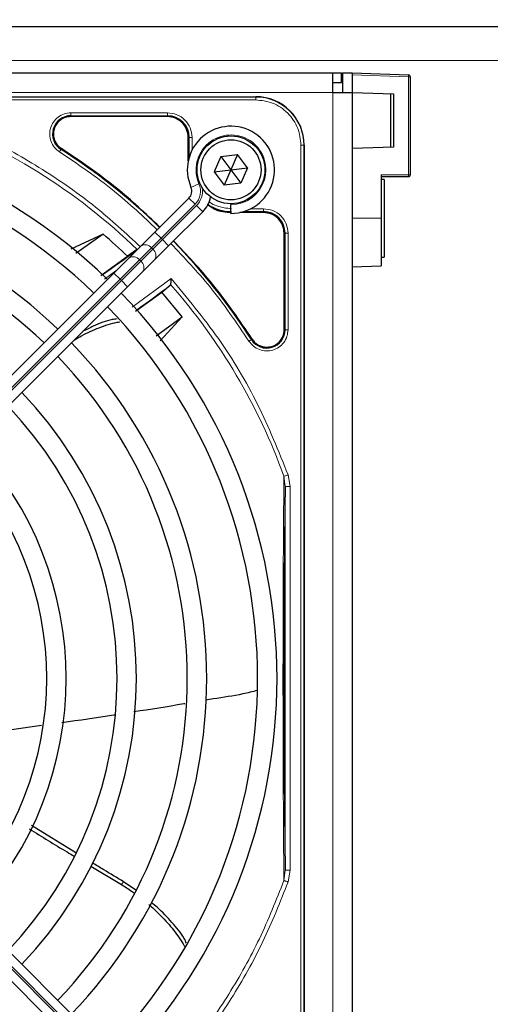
# Paper-space layout 'Blatt3' of a CAD drawing. Header units: millimetres. Extents: x 5 to 418, y 2 to 292.
# Tile 49 of 83: x 119 to 127, y 218 to 235. Entities that reach past the tile are written whole.
import ezdxf

# ---------------------------------------------------------------- set-up
doc = ezdxf.new("R2010")
doc.units = ezdxf.units.MM
doc.layers.add('SLD-0', color=7, linetype='Continuous')
doc.styles.add('SLDTEXTSTYLE0', font='TXT', dxfattribs={"width": 0.605})
doc.dimstyles.new('SLDDIMSTYLE0', dxfattribs={"dimtxt": 3.5, "dimasz": 3.302, "dimexe": 0, "dimexo": 0.0625, "dimgap": 0.875, "dimtad": 1, "dimlfac": 6, "dimrnd": 1e-09, "dimzin": 12, "dimdsep": 46, "dimtxsty": 'SLDTEXTSTYLE0', "dimsah": 1, "dimcen": 0.09, "dimadec": 0, "dimazin": 3, "dimtfac": 1, "dimtofl": 0, "dimtmove": 0, "dimatfit": 3, "dimfxl": 1, "dimfrac": 2, "dimtolj": 1, "dimtzin": 12, "dimarcsym": 0})

# ---------------------------------------------------------------- blocks, each defined once
blk = doc.blocks.new('_D_21')
at = {"layer": 'SLD-0', "color": 7}
for p, q in [((80.73, 233.164), (80.73, 254.994)), ((136.646, 233.164), (136.646, 254.994)), ((80.73, 253.994), (136.646, 253.994))]:
    blk.add_line(p, q, dxfattribs=at)
for points in [[(80.73, 253.994), (84.032, 253.486), (84.032, 254.502)], [(136.646, 253.994), (133.344, 254.502), (133.344, 253.486)]]:
    blk.add_solid(points, dxfattribs=at)
at = {"layer": 'SLD-0', "color": 7, "insert": (102.672, 258.506), "char_height": 3.5, "attachment_point": 1, "style": 'SLDTEXTSTYLE0'}
blk.add_mtext('335,5', dxfattribs=at)

psp = doc.layouts.new('Blatt3')

# ---------------------------------------------------------------- linework, layer by layer
at = {"color": 7, "linetype": 'Continuous', "lineweight": 25}
for p, q in [((81.8547, 234.7185), (135.5214, 234.7185)), ((82.4381, 233.9185), (124.2714, 233.9185)), ((124.2714, 233.5851), (124.2714, 233.9185)), ((124.2714, 233.9185), (124.4214, 233.9185)), ((124.4214, 233.7518), (124.4214, 233.9185)), ((124.4381, 233.9185), (124.6047, 233.9185)), ((124.4381, 233.9185), (124.4381, 233.5851)), ((124.6047, 233.9185), (125.5726, 233.8847)), ((124.6047, 233.9185), (124.6047, 233.5851)), ((125.6047, 233.8514), (125.6047, 232.1669)), ((124.2714, 233.7518), (124.4214, 233.7518)), ((104.5964, 233.5101), (122.9464, 233.5101)), ((124.2714, 233.5851), (124.6047, 233.5851)), ((124.6047, 233.5851), (125.3156, 233.5603)), ((124.6047, 233.5851), (124.6047, 213.4185)), ((125.2714, 232.6418), (125.2714, 233.5619)), ((125.3156, 233.5603), (125.3156, 232.6433)), ((121.4297, 233.1677), (119.7694, 233.1677)), ((121.7873, 232.4052), (121.7873, 232.8101)), ((123.7797, 232.6768), (123.7797, 214.3268)), ((125.3156, 232.6433), (124.6047, 232.6185)), ((122.3498, 232.4839), (122.2346, 232.2192)), ((122.3498, 232.4839), (122.6366, 232.5165)), ((122.3498, 232.4839), (122.5214, 232.2518)), ((122.6366, 232.5165), (122.5214, 232.2518)), ((122.8082, 232.2844), (122.6366, 232.5165)), ((122.5214, 232.2518), (122.8082, 232.2844)), ((122.8082, 232.2844), (122.693, 232.0197)), ((122.2346, 232.2192), (122.5214, 232.2518)), ((122.2346, 232.2192), (122.4062, 231.9871)), ((122.5214, 232.2518), (122.4062, 231.9871)), ((122.5214, 232.2518), (122.693, 232.0197)), ((125.1047, 232.1669), (125.1047, 231.4185)), ((125.5714, 232.1336), (125.1047, 232.1336)), ((122.693, 232.0197), (122.4062, 231.9871)), ((125.1547, 232.0851), (125.1047, 232.0851)), ((125.1547, 232.0851), (125.1547, 230.7518)), ((121.2145, 231.1806), (121.7997, 231.7658)), ((122.5214, 231.6685), (122.5214, 231.6518)), ((122.5214, 231.5018), (122.5214, 231.6518)), ((122.0354, 231.5301), (121.4502, 230.9449)), ((123.0797, 231.5177), (122.6748, 231.5177)), ((125.1047, 231.4185), (125.1047, 230.6026)), ((120.3253, 231.1427), (119.7692, 230.8842)), ((120.3253, 231.1427), (119.857, 230.812)), ((120.9728, 230.9389), (121.2145, 231.1806)), ((123.4373, 229.4998), (123.4373, 231.1601)), ((120.7675, 230.7336), (120.9728, 230.9389)), ((121.4502, 230.9449), (121.2085, 230.7032)), ((120.2818, 230.4364), (120.7406, 230.7658)), ((120.8964, 230.8743), (120.7406, 230.7658)), ((125.1047, 230.7518), (125.1547, 230.7518)), ((120.5091, 230.4752), (120.7675, 230.7336)), ((121.2085, 230.7032), (121.0032, 230.4979)), ((124.6047, 230.5851), (125.1047, 230.6026)), ((114.8572, 224.8233), (120.5091, 230.4752)), ((121.0032, 230.4979), (120.7448, 230.2395)), ((120.7448, 230.2395), (115.0929, 224.5876)), ((121.3326, 230.1474), (121.4761, 230.2662)), ((121.4761, 230.2662), (121.4828, 230.2804)), ((120.8824, 229.819), (121.3326, 230.1474)), ((121.6847, 229.724), (121.3326, 230.1474)), ((121.2368, 229.3959), (121.6847, 229.724)), ((121.304, 229.3099), (121.6847, 229.724)), ((123.7797, 214.3268), (123.7797, 222.7969)), ((119.267, 222.689), (118.7502, 222.6143)), ((115.0929, 222.416), (120.7448, 216.7641)), ((120.5091, 216.5284), (114.8572, 222.1803)), ((119.8567, 220.5001), (119.0904, 220.9698)), ((120.1122, 220.2697), (120.639, 219.9531)), ((120.8882, 219.8563), (120.6742, 220.0025))]:
    psp.add_line(p, q, dxfattribs=at)
at = {"color": 7, "linetype": 'Continuous', "lineweight": 18}
for p, q in [((134.5214, 234.1351), (82.8547, 234.1351)), ((125.5726, 233.8514), (124.6047, 233.8852)), ((125.5726, 232.1669), (125.5726, 233.8514)), ((125.6047, 233.8514), (125.5726, 233.8514)), ((82.4381, 233.5851), (124.2714, 233.5851)), ((122.9464, 233.5048), (104.5964, 233.5048)), ((122.9464, 233.455), (104.5964, 233.455)), ((122.9464, 233.5101), (122.9464, 233.5048)), ((122.9464, 233.455), (122.9464, 233.5048)), ((124.2714, 213.4185), (124.2714, 233.5851)), ((119.7694, 233.2326), (121.4297, 233.2326)), ((119.7694, 233.1827), (121.4297, 233.1827)), ((119.7694, 233.1827), (119.7694, 233.1677)), ((121.4297, 233.1677), (121.4297, 233.1827)), ((121.7873, 232.8101), (121.8023, 232.8101)), ((121.8023, 232.8101), (121.8023, 232.4647)), ((121.8522, 232.8101), (121.8522, 232.5904)), ((119.6081, 232.6165), (119.6, 232.6039)), ((123.7246, 214.3268), (123.7246, 232.6768)), ((123.7246, 232.6768), (123.7744, 232.6768)), ((123.7744, 214.3268), (123.7744, 232.6768)), ((123.7744, 232.6768), (123.7797, 232.6768)), ((125.1047, 232.1669), (125.5726, 232.1669)), ((125.6047, 232.1669), (125.5726, 232.1669)), ((121.9719, 232.0109), (121.8345, 231.9506)), ((121.9058, 231.6598), (121.7997, 231.7658)), ((121.9058, 231.6598), (121.3206, 231.0745)), ((121.3441, 231.051), (121.9294, 231.6362)), ((122.0354, 231.5301), (121.9294, 231.6362)), ((122.7343, 231.5327), (123.0797, 231.5327)), ((122.86, 231.5826), (123.0796, 231.5826)), ((123.0797, 231.5177), (123.0797, 231.5327)), ((125.1047, 231.4185), (124.6047, 231.4185)), ((121.3206, 231.0745), (121.2145, 231.1806)), ((123.4373, 231.1601), (123.4523, 231.1601)), ((123.4523, 231.1601), (123.4523, 229.4998)), ((123.5022, 231.1601), (123.5022, 229.4998)), ((121.3206, 231.0745), (121.1539, 230.9079)), ((121.1775, 230.8843), (121.3441, 231.051)), ((121.3206, 231.0745), (121.3441, 231.051)), ((121.4502, 230.9449), (121.3441, 231.051)), ((121.1539, 230.9079), (120.9485, 230.7025)), ((120.9721, 230.6789), (121.1775, 230.8843)), ((121.1775, 230.8843), (121.1539, 230.9079)), ((120.9485, 230.7025), (120.6152, 230.3692)), ((120.6388, 230.3456), (120.9721, 230.6789)), ((120.9485, 230.7025), (120.9721, 230.6789)), ((120.5646, 230.5307), (120.349, 230.3727)), ((120.6152, 230.3692), (120.5091, 230.4752)), ((120.6152, 230.3692), (114.9633, 224.7172)), ((114.9868, 224.6937), (120.6388, 230.3456)), ((120.6388, 230.3456), (120.6152, 230.3692)), ((120.7448, 230.2395), (120.6388, 230.3456)), ((120.8215, 229.8869), (121.4924, 230.3844)), ((123.4373, 229.4998), (123.4523, 229.4998)), ((122.8735, 229.3304), (122.8861, 229.3385)), ((123.4318, 226.9791), (123.4533, 226.8028)), ((123.5035, 227.0047), (123.5366, 226.8028)), ((123.4533, 226.8028), (123.4533, 220.2008)), ((123.5366, 226.8028), (123.5366, 220.2008)), ((114.9633, 222.2864), (120.6152, 216.6344)), ((120.6388, 216.658), (114.9868, 222.31)), ((123.4533, 220.2008), (123.4319, 220.0249)), ((123.5366, 220.2008), (123.5037, 219.9994)), ((120.639, 219.9531), (120.6742, 220.0025))]:
    psp.add_line(p, q, dxfattribs=at)
at = {"color": 7, "linetype": 'Continuous', "lineweight": 25}
for radius in [0.5833, 0.5167]:
    psp.add_circle((122.5214, 232.2518), radius, dxfattribs=at)
for centre, radius, start, end in [((125.5714, 233.8514), 0.0333, 0, 88), ((122.9464, 232.6768), 0.8333, 360, 90), ((119.7694, 232.8685), 0.3142, 90, 237.36633), ((121.4297, 232.8101), 0.3725, 0, 90), ((113.7714, 223.5018), 9.5417, 46.00085, 133.99915), ((122.5214, 232.2518), 0.75, 270, 203.67631), ((113.7714, 223.5018), 9.2083, 46.03708, 90), ((113.7714, 223.5018), 10.8083, 45.88355, 57.36633), ((125.5714, 232.1669), 0.0333, 270, 0), ((121.6819, 231.8837), 0.1667, 315, 23.67631), ((113.7714, 223.5018), 8.3333, 46.14599, 133.85401), ((121.6819, 231.8837), 0.5, 315, 348.57951), ((122.5297, 232.2601), 0.7275, 236.32671, 270), ((113.7714, 223.5018), 8, 46.19375, 90), ((123.0797, 231.1601), 0.3725, 0, 90), ((113.7714, 223.5018), 10.0666, 46.18656, 49.37912), ((113.7714, 223.5018), 10.8083, 32.63367, 44.11645), ((111.2772, 243.4598), 15.8406, 304.77699, 307.39093), ((111.2772, 243.4598), 16.676, 305.2521, 307.70462), ((113.7714, 223.5018), 9.5417, 316.00085, 43.99915), ((113.7714, 223.5018), 9.2083, 316.03708, 43.96292), ((123.1381, 229.4998), 0.3142, 212.63367, 360), ((113.7714, 223.5018), 8.3333, 316.14599, 43.85401), ((113.7714, 223.5018), 8, 316.19375, 43.80625), ((113.7714, 223.5018), 7.125, 316.34037, 43.65963), ((113.7714, 223.5018), 6.7917, 316.40617, 43.59383), ((113.7714, 223.5018), 5.9167, 316.61418, 43.38582), ((113.7714, 223.5018), 5.5833, 316.71058, 43.28942)]:
    psp.add_arc(centre, radius, start, end, dxfattribs=at)
at = {"color": 7, "linetype": 'Continuous', "lineweight": 18}
for centre, radius, start, end in [((125.3336, 233.868), 0.2396, 356.0129, 3.9871), ((122.9464, 232.6768), 0.828, 0, 90), ((113.7714, 223.5018), 10.2672, 45.92524, 70.20345), ((122.5214, 232.2518), 0.6, 270, 203.67631), ((125.3329, 232.1586), 0.2398, 354.01335, 1.98909), ((121.6819, 231.8837), 0.3167, 315, 23.67631), ((121.6819, 231.8837), 0.35, 315, 9.63709), ((121.0469, 230.8274), 0.1339, 36.95053, 123.57825), ((120.8415, 230.622), 0.1339, 36.95053, 123.57825), ((121.097, 230.7773), 0.1339, 326.42175, 53.04947), ((120.8916, 230.5719), 0.1339, 326.42175, 53.04947), ((113.7714, 223.5018), 10.2672, 19.79676, 41.31692)]:
    psp.add_arc(centre, radius, start, end, dxfattribs=at)
for points, knots in [([(123.7246, 232.6768), (123.7142, 232.7747), (123.6982, 232.9253), (123.6012, 233.1065), (123.5007, 233.2311), (123.3761, 233.3316), (123.1949, 233.4286), (123.0443, 233.4446), (122.9464, 233.455)], [0, 0, 0, 0, 0.23945684, 0.36836066, 0.5, 0.63163934, 0.76054316, 1, 1, 1, 1]), ([(120.9684, 230.925), (120.7153, 231.1589), (120.1877, 231.6466), (119.2891, 232.2708), (118.3136, 232.8232), (117.6202, 233.0972), (117.2745, 233.2338)], [0, 0, 0, 0, 0.2353986, 0.4907622, 0.7461259, 1, 1, 1, 1]), ([(119.5731, 232.5618), (119.543, 232.5852), (119.4811, 232.6333), (119.4224, 232.7388), (119.3991, 232.8559), (119.4142, 232.9724), (119.4643, 233.0787), (119.5471, 233.1648), (119.6534, 233.222), (119.7315, 233.2291), (119.7694, 233.2326)], [0, 0, 0, 0, 0.1217126, 0.25, 0.3782874, 0.5, 0.6217126, 0.75, 0.8782874, 1, 1, 1, 1]), ([(119.7694, 233.1827), (119.7694, 233.1837), (119.7694, 233.1858), (119.7694, 233.1974), (119.7694, 233.2136), (119.7694, 233.2263), (119.7694, 233.2326)], [0, 0, 0, 0, 0.250002, 0.500004, 0.750006, 1, 1, 1, 1]), ([(121.4297, 233.2326), (121.485, 233.2262), (121.5958, 233.2136), (121.7354, 233.1159), (121.8331, 232.9762), (121.8458, 232.8655), (121.8522, 232.8101)], [0, 0, 0, 0, 0.2499997, 0.4999995, 0.7499997, 1, 1, 1, 1]), ([(119.5731, 232.5618), (119.5765, 232.5671), (119.5833, 232.5778), (119.592, 232.5914), (119.5983, 232.6013), (119.5994, 232.603), (119.6, 232.6039)], [0, 0, 0, 0, 0.25, 0.5, 0.75, 1, 1, 1, 1]), ([(121.2545, 231.2206), (121.0124, 231.449), (120.4892, 231.9424), (119.8932, 232.3454), (119.5731, 232.5618)], [0, 0, 0, 0, 0.4628256, 1, 1, 1, 1]), ([(122.1464, 231.7033), (122.1506, 231.6998), (122.1898, 231.6673), (122.3154, 231.608), (122.4453, 231.5926), (122.5298, 231.5826)], [0, 0, 0, 0, 0.039961, 0.3759161, 1, 1, 1, 1]), ([(123.0796, 231.5826), (123.135, 231.5762), (123.2457, 231.5636), (123.3854, 231.4659), (123.4831, 231.3262), (123.4958, 231.2155), (123.5022, 231.1601)], [0, 0, 0, 0, 0.2499998, 0.4999995, 0.7499998, 1, 1, 1, 1]), ([(123.5022, 231.1601), (123.4959, 231.1601), (123.4832, 231.1601), (123.467, 231.1601), (123.4554, 231.1601), (123.4533, 231.1601), (123.4523, 231.1601)], [0, 0, 0, 0, 0.2499974, 0.4999983, 0.7499991, 1, 1, 1, 1]), ([(122.8314, 229.3035), (122.615, 229.6236), (122.212, 230.2196), (121.7186, 230.7428), (121.4902, 230.9849)], [0, 0, 0, 0, 0.5371744, 1, 1, 1, 1]), ([(121.4924, 230.3844), (121.7722, 230.0453), (122.3321, 229.3669), (123.0097, 228.2281), (123.339, 227.4124), (123.5035, 227.0047)], [0, 0, 0, 0, 0.3332143, 0.6667754, 1, 1, 1, 1]), ([(123.5022, 229.4998), (123.4987, 229.4619), (123.4916, 229.3838), (123.4344, 229.2775), (123.3483, 229.1947), (123.242, 229.1446), (123.1255, 229.1295), (123.0084, 229.1528), (122.9029, 229.2115), (122.8548, 229.2734), (122.8314, 229.3035)], [0, 0, 0, 0, 0.1217125, 0.2499998, 0.3782872, 0.4999997, 0.6217122, 0.7499998, 0.8782874, 1, 1, 1, 1]), ([(122.8314, 229.3035), (122.8367, 229.3069), (122.8474, 229.3137), (122.861, 229.3224), (122.8709, 229.3287), (122.8726, 229.3298), (122.8735, 229.3304)], [0, 0, 0, 0, 0.2499911, 0.4999941, 0.749997, 1, 1, 1, 1]), ([(123.4318, 226.9791), (123.4302, 226.7765), (123.4273, 226.3947), (123.4227, 225.8075), (123.4205, 225.3332), (123.4181, 224.9664), (123.4172, 224.6942), (123.4182, 224.3431), (123.417, 223.9131), (123.4145, 223.3581), (123.4193, 222.7711), (123.4166, 222.183), (123.4215, 221.5406), (123.4248, 220.8107), (123.4295, 220.2956), (123.4319, 220.0249)], [0, 0, 0, 0, 0.0992266, 0.1869854, 0.2680266, 0.3050007, 0.3411624, 0.3801061, 0.4467472, 0.5120558, 0.5978149, 0.6780584, 0.7487781, 0.8679482, 1, 1, 1, 1]), ([(123.4318, 226.9791), (123.4354, 226.9804), (123.4427, 226.983), (123.4602, 226.9893), (123.4809, 226.9967), (123.4959, 227.0021), (123.5035, 227.0047)], [0, 0, 0, 0, 0.25, 0.5, 0.75, 1, 1, 1, 1]), ([(123.4319, 220.0249), (123.2988, 219.6874), (123.0325, 219.0125), (122.4987, 218.0622), (121.8807, 217.1645), (121.392, 216.6282), (121.1477, 216.36)], [0, 0, 0, 0, 0.24999997, 0.49999995, 0.74999996, 1, 1, 1, 1]), ([(123.5037, 219.9994), (123.3671, 219.6537), (123.0931, 218.9601), (122.5406, 217.9845), (121.9163, 217.0857), (121.4285, 216.5579), (121.1946, 216.3048)], [0, 0, 0, 0, 0.253873, 0.5092361, 0.7645992, 1, 1, 1, 1]), ([(123.5037, 219.9994), (123.4981, 220.0014), (123.4875, 220.0053), (123.4691, 220.0118), (123.452, 220.0179), (123.4389, 220.0226), (123.434, 220.0242), (123.4319, 220.0249)], [0, 0, 0, 0, 0.1851978, 0.3532781, 0.6370716, 0.8527573, 1, 1, 1, 1])]:
    psp.add_open_spline(points, degree=3, knots=knots, dxfattribs=at)
at = {"color": 7, "linetype": 'Continuous', "lineweight": 25}
for points in [[(119.7694, 233.1677), (119.7373, 233.1647), (119.6732, 233.1587), (119.5869, 233.1117), (119.5192, 233.042), (119.4773, 232.954), (119.4652, 232.8572), (119.4845, 232.7621), (119.5319, 232.676), (119.5827, 232.6363), (119.6081, 232.6165)], [(121.7873, 232.8101), (121.7819, 232.857), (121.7711, 232.9507), (121.6885, 233.0689), (121.5703, 233.1515), (121.4766, 233.1623), (121.4297, 233.1677)], [(123.4373, 231.1601), (123.4319, 231.207), (123.4211, 231.3007), (123.3385, 231.4189), (123.2203, 231.5015), (123.1266, 231.5123), (123.0797, 231.5177)], [(123.1381, 229.2006), (123.1773, 229.2051), (123.2557, 229.2141), (123.3546, 229.2833), (123.4238, 229.3822), (123.4328, 229.4606), (123.4373, 229.4998)], [(122.8861, 229.3385), (122.9011, 229.3184), (122.9311, 229.2783), (122.9931, 229.2349), (123.0631, 229.206), (123.1131, 229.2024), (123.1381, 229.2006)]]:
    psp.add_open_spline(points, degree=3, dxfattribs=at)
at = {"color": 7, "linetype": 'Continuous', "lineweight": 18}
for points in [[(121.4297, 233.2326), (121.4297, 233.2263), (121.4297, 233.2136), (121.4297, 233.1974), (121.4297, 233.1858), (121.4297, 233.1837), (121.4297, 233.1827)], [(121.8522, 232.8101), (121.8459, 232.8101), (121.8332, 232.8101), (121.817, 232.8101), (121.8054, 232.8101), (121.8033, 232.8101), (121.8023, 232.8101)], [(123.0796, 231.5826), (123.0796, 231.5763), (123.0797, 231.5636), (123.0797, 231.5474), (123.0797, 231.5358), (123.0797, 231.5337), (123.0797, 231.5327)], [(123.5022, 229.4998), (123.4959, 229.4998), (123.4832, 229.4998), (123.467, 229.4998), (123.4554, 229.4998), (123.4533, 229.4998), (123.4523, 229.4998)], [(123.5366, 226.8028), (123.5258, 226.8028), (123.5042, 226.8028), (123.4769, 226.8028), (123.4575, 226.8028), (123.4547, 226.8028), (123.4533, 226.8028)], [(123.5366, 220.2008), (123.5258, 220.2008), (123.5042, 220.2008), (123.4769, 220.2008), (123.4575, 220.2008), (123.4547, 220.2008), (123.4533, 220.2008)]]:
    psp.add_open_spline(points, degree=3, dxfattribs=at)
at = {"color": 7, "linetype": 'Continuous', "lineweight": 25}
for points, knots in [([(121.3004, 231.2665), (121.0574, 231.4958), (120.5309, 231.9925), (119.9311, 232.3981), (119.6081, 232.6165)], [0, 0, 0, 0, 0.4615059, 1, 1, 1, 1]), ([(122.1204, 231.6579), (122.1608, 231.6269), (122.2791, 231.5363), (122.4303, 231.5251), (122.5297, 231.5177)], [0, 0, 0, 0, 0.3420799, 1, 1, 1, 1]), ([(122.8861, 229.3385), (122.6677, 229.6615), (122.2621, 230.2613), (121.7654, 230.7878), (121.5361, 231.0308)], [0, 0, 0, 0, 0.5384941, 1, 1, 1, 1]), ([(121.4924, 230.3844), (121.4911, 230.3709), (121.489, 230.3485), (121.4866, 230.3187), (121.4843, 230.2959), (121.4832, 230.2853), (121.4828, 230.2804)], [0, 0, 0, 0, 0.3361266, 0.5608644, 0.7960602, 1, 1, 1, 1]), ([(119.8305, 229.3252), (119.8709, 229.3497), (120.0084, 229.4331), (120.2547, 229.5369), (120.4766, 229.6177), (120.5953, 229.6321), (120.6098, 229.6339)], [0, 0, 0, 0, 0.1633514, 0.5550352, 0.9458196, 1, 1, 1, 1]), ([(120.5653, 229.6873), (120.5369, 229.6837), (120.3998, 229.6665), (120.201, 229.5866), (120.0371, 229.5033), (119.979, 229.4737)], [0, 0, 0, 0, 0.1445543, 0.6970817, 1, 1, 1, 1]), ([(123.4533, 226.8028), (123.4508, 226.6093), (123.4461, 226.2429), (123.4405, 225.6806), (123.4364, 225.1829), (123.4337, 224.7245), (123.4319, 224.2957), (123.4307, 223.8494), (123.4304, 223.3424), (123.4315, 222.8043), (123.4338, 222.2506), (123.4376, 221.6468), (123.4439, 220.9498), (123.45, 220.4617), (123.4533, 220.2008)], [0, 0, 0, 0, 0.0996723, 0.1887309, 0.2688678, 0.3273434, 0.3895643, 0.4520047, 0.5145617, 0.5996547, 0.6762195, 0.7501682, 0.8664354, 1, 1, 1, 1]), ([(122.9765, 223.2936), (122.8932, 223.2727), (122.643, 223.2097), (122.3426, 223.1685), (122.1288, 223.1321), (122.0844, 223.1246)], [0, 0, 0, 0, 0.2835518, 0.8512977, 1, 1, 1, 1]), ([(121.7303, 223.0651), (121.7231, 223.0639), (121.4308, 223.0147), (121.1379, 222.9686), (120.8523, 222.9237)], [0, 0, 0, 0, 0.0246924, 1, 1, 1, 1]), ([(120.5307, 222.8719), (120.5224, 222.8706), (120.2184, 222.8216), (119.9132, 222.78), (119.6164, 222.7395)], [0, 0, 0, 0, 0.0273413, 1, 1, 1, 1]), ([(119.0595, 220.9103), (119.2737, 220.7778), (119.5304, 220.619), (119.7893, 220.4637), (119.8322, 220.438)], [0, 0, 0, 0, 0.834244, 1, 1, 1, 1]), ([(120.6742, 220.0025), (120.5607, 220.0706), (120.381, 220.1784), (120.2025, 220.2881), (120.1367, 220.3286)], [0, 0, 0, 0, 0.6314425, 1, 1, 1, 1]), ([(120.639, 219.9531), (120.6975, 219.9174), (120.7747, 219.8702), (120.8465, 219.8163), (120.8639, 219.8032)], [0, 0, 0, 0, 0.75723992, 1, 1, 1, 1]), ([(121.1076, 219.6107), (121.1173, 219.6027), (121.1807, 219.5503), (121.2794, 219.4551), (121.4037, 219.3263), (121.512, 219.2014), (121.6105, 219.0704), (121.6835, 218.9654), (121.7129, 218.9013), (121.7201, 218.8856)], [0, 0, 0, 0, 0.0381742, 0.2508213, 0.4218813, 0.5935852, 0.7677724, 0.9431508, 1, 1, 1, 1]), ([(121.7578, 218.9433), (121.7445, 218.972), (121.685, 219.0998), (121.5075, 219.3047), (121.3176, 219.5102), (121.1894, 219.6164), (121.1547, 219.6451)], [0, 0, 0, 0, 0.1085985, 0.4842462, 0.8606359, 1, 1, 1, 1])]:
    psp.add_open_spline(points, degree=3, knots=knots, dxfattribs=at)

# ---------------------------------------------------------------- dimensions: what is measured, and where the dimension line sits
at = {"layer": 'SLD-0', "color": 7}
dim = psp.add_linear_dim(base=(136.6464, 253.9945), p1=(80.7297, 233.1643), p2=(136.6464, 233.1643), dimstyle='SLDDIMSTYLE0', dxfattribs=at)
dim.commit()
dim.dimension.update_dxf_attribs({"geometry": '_D_21', "text_midpoint": (108.6881, 253.9945), "dimtype": 160})

doc.saveas('drawing.dxf')
